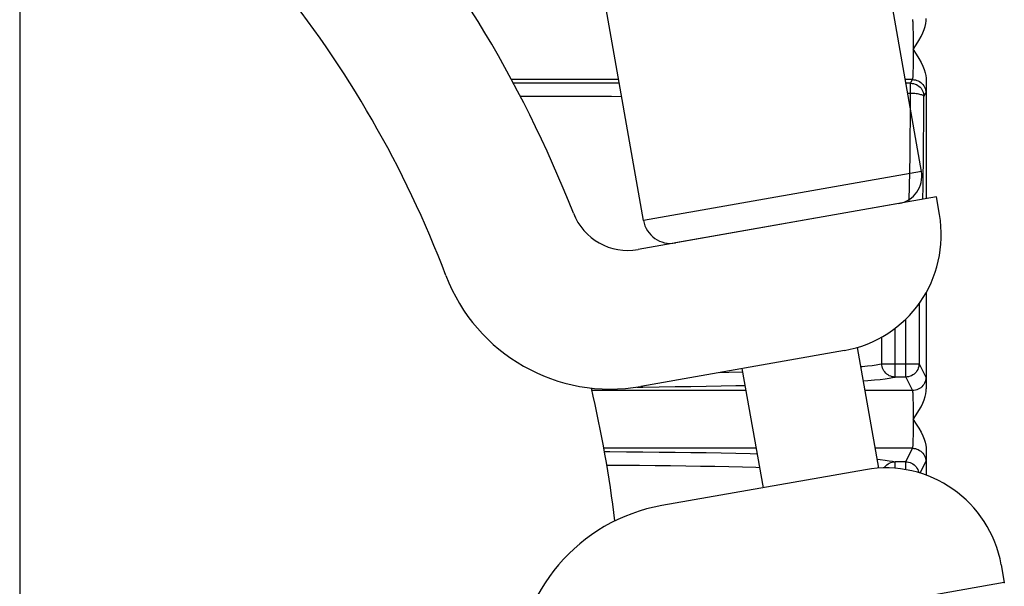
# Model space of a CAD drawing. Extents: x 2 to 36.4, y -1.5 to 23.3.
# Tile 19 of 24: x 27.9 to 30, y 16.6 to 17.8. Entities that reach past the tile are written whole.
import ezdxf

# ---------------------------------------------------------------- set-up
doc = ezdxf.new("R2010")
doc.units = 0
doc.header["$LTSCALE"] = 0.5
doc.header["$MEASUREMENT"] = 0
doc.layers.get('0').update_dxf_attribs({"linetype": 'CONTINUOUS'})

msp = doc.modelspace()

# ---------------------------------------------------------------- linework, layer by layer
at = {"linetype": 'Continuous'}
for p, q in [((29.8386, 17.4615), (29.6401, 18.5872)), ((29.2379, 17.3556), (29.0394, 18.4813)), ((29.8386, 17.4615), (29.2379, 17.3556)), ((29.79, 17.392), (29.3074, 17.3069))]:
    msp.add_line(p, q, dxfattribs=at)
for p, q in [((27.8903, 18.3694), (27.8903, 13.3153)), ((29.8192, 17.7892), (29.8193, 17.7887)), ((29.8193, 17.7887), (29.8194, 17.7877)), ((29.8194, 17.7877), (29.8196, 17.7862)), ((29.8196, 17.7862), (29.8197, 17.7842)), ((29.8481, 17.7806), (29.8489, 17.7863)), ((29.8489, 17.7863), (29.8491, 17.7916)), ((29.8197, 17.7842), (29.8199, 17.7817)), ((29.8199, 17.7817), (29.82, 17.7787)), ((29.82, 17.7787), (29.8201, 17.7753)), ((29.8201, 17.7753), (29.8202, 17.7715)), ((29.8202, 17.7715), (29.8203, 17.7673)), ((29.8203, 17.7673), (29.8204, 17.7627)), ((29.8418, 17.7605), (29.8447, 17.7678)), ((29.8447, 17.7678), (29.8468, 17.7745)), ((29.8468, 17.7745), (29.8481, 17.7806)), ((29.8204, 17.7627), (29.8205, 17.7579)), ((29.8205, 17.7579), (29.8206, 17.7527)), ((29.8206, 17.7527), (29.8206, 17.7473)), ((29.8206, 17.7473), (29.8207, 17.7418)), ((29.8273, 17.7345), (29.8331, 17.7438)), ((29.8331, 17.7438), (29.838, 17.7525)), ((29.838, 17.7525), (29.8418, 17.7605)), ((29.8207, 17.7418), (29.8207, 17.7361)), ((29.8207, 17.7361), (29.8207, 17.7303)), ((29.8207, 17.7244), (29.8273, 17.7345)), ((29.8207, 17.7303), (29.8207, 17.7189)), ((29.8207, 17.7244), (29.8273, 17.7144)), ((29.8207, 17.708), (29.8206, 17.6976)), ((29.8207, 17.7189), (29.8207, 17.708)), ((29.8273, 17.7144), (29.8331, 17.7051)), ((29.8331, 17.7051), (29.838, 17.6964)), ((29.8203, 17.6794), (29.8202, 17.6756)), ((29.8204, 17.6836), (29.8203, 17.6794)), ((29.8205, 17.6927), (29.8204, 17.688)), ((29.8204, 17.688), (29.8204, 17.6836)), ((29.8206, 17.6976), (29.8205, 17.6927)), ((29.838, 17.6964), (29.8418, 17.6884)), ((29.8418, 17.6884), (29.8447, 17.6811)), ((29.8447, 17.6811), (29.8468, 17.6744)), ((29.1843, 17.6597), (28.9528, 17.6597)), ((29.8192, 17.6597), (29.8037, 17.6597)), ((29.8151, 17.6516), (29.8192, 17.6597)), ((29.8193, 17.6601), (29.8192, 17.6597)), ((29.8192, 17.6597), (29.8224, 17.6595)), ((29.8194, 17.661), (29.8193, 17.6601)), ((29.8196, 17.6624), (29.8194, 17.661)), ((29.8197, 17.6642), (29.8196, 17.6624)), ((29.8198, 17.6664), (29.8197, 17.6642)), ((29.8199, 17.6691), (29.8198, 17.6664)), ((29.8201, 17.6722), (29.8199, 17.6691)), ((29.8202, 17.6756), (29.8201, 17.6722)), ((29.8224, 17.6595), (29.8256, 17.6589)), ((29.8256, 17.6589), (29.8287, 17.658)), ((29.8287, 17.658), (29.8317, 17.6568)), ((29.8468, 17.6744), (29.8481, 17.6682)), ((29.8481, 17.6682), (29.8489, 17.6625)), ((29.8489, 17.6625), (29.8491, 17.6573)), ((29.8491, 17.6573), (29.849, 17.6526)), ((29.8491, 17.6573), (29.8491, 17.4025)), ((28.9566, 17.6525), (28.9613, 17.6526)), ((28.9613, 17.6526), (28.9965, 17.6527)), ((28.9965, 17.6527), (29.0319, 17.6528)), ((29.0319, 17.6528), (29.0673, 17.6528)), ((29.0673, 17.6528), (29.1027, 17.6527)), ((29.1027, 17.6527), (29.138, 17.6526)), ((29.138, 17.6526), (29.1731, 17.6525)), ((29.1731, 17.6525), (29.1856, 17.6524)), ((29.8151, 17.6516), (29.8051, 17.6516)), ((29.8151, 17.6298), (29.8151, 17.6516)), ((29.8151, 17.6516), (29.8184, 17.6514)), ((29.8184, 17.6514), (29.8216, 17.6509)), ((29.8216, 17.6509), (29.8247, 17.65)), ((29.8247, 17.65), (29.8277, 17.6488)), ((29.8277, 17.6488), (29.8305, 17.6472)), ((29.8305, 17.6472), (29.8331, 17.6453)), ((29.8317, 17.6568), (29.8345, 17.6552)), ((29.8331, 17.6453), (29.8355, 17.6432)), ((29.8345, 17.6552), (29.8371, 17.6534)), ((29.8355, 17.6432), (29.8377, 17.6408)), ((29.8371, 17.6534), (29.8396, 17.6512)), ((29.8377, 17.6408), (29.8396, 17.6381)), ((29.8396, 17.6512), (29.8417, 17.6488)), ((29.8396, 17.6381), (29.8411, 17.6353)), ((29.8417, 17.6488), (29.8436, 17.6462)), ((29.8436, 17.6462), (29.8452, 17.6433)), ((29.8452, 17.6433), (29.8464, 17.6403)), ((29.8464, 17.6403), (29.8473, 17.6372)), ((29.8473, 17.6372), (29.8478, 17.634)), ((29.8485, 17.6358), (29.8484, 17.6338)), ((29.8486, 17.6383), (29.8485, 17.6358)), ((29.8487, 17.6412), (29.8486, 17.6383)), ((29.8488, 17.6446), (29.8487, 17.6412)), ((29.8489, 17.6484), (29.8488, 17.6446)), ((29.849, 17.6526), (29.8489, 17.6484)), ((28.9718, 17.6237), (28.999, 17.6238)), ((28.999, 17.6238), (29.033, 17.6239)), ((29.033, 17.6239), (29.067, 17.6239)), ((29.067, 17.6239), (29.101, 17.6239)), ((29.101, 17.6239), (29.1349, 17.6238)), ((29.1349, 17.6238), (29.1686, 17.6236)), ((29.1686, 17.6236), (29.1907, 17.6235)), ((29.8151, 17.6298), (29.8089, 17.6298)), ((29.815, 17.608), (29.8151, 17.6298)), ((29.8183, 17.6298), (29.8151, 17.6298)), ((29.8215, 17.6296), (29.8183, 17.6298)), ((29.8246, 17.6294), (29.8215, 17.6296)), ((29.8275, 17.6291), (29.8246, 17.6294)), ((29.8303, 17.6287), (29.8275, 17.6291)), ((29.833, 17.6283), (29.8303, 17.6287)), ((29.8354, 17.6277), (29.833, 17.6283)), ((29.8375, 17.6271), (29.8354, 17.6277)), ((29.8394, 17.6265), (29.8375, 17.6271)), ((29.841, 17.6258), (29.8394, 17.6265)), ((29.8423, 17.6251), (29.841, 17.6258)), ((29.8411, 17.6353), (29.8424, 17.6323)), ((29.8432, 17.6243), (29.8423, 17.6251)), ((29.8424, 17.6323), (29.8433, 17.6292)), ((29.8438, 17.6235), (29.8432, 17.6243)), ((29.8433, 17.6292), (29.8438, 17.626)), ((29.8438, 17.626), (29.844, 17.6228)), ((29.844, 17.6228), (29.8438, 17.6235)), ((29.8439, 17.6003), (29.844, 17.6228)), ((29.844, 17.6228), (29.848, 17.6308)), ((29.8478, 17.634), (29.848, 17.6308)), ((29.8481, 17.6313), (29.848, 17.6308)), ((29.8483, 17.6323), (29.8481, 17.6313)), ((29.8484, 17.6338), (29.8483, 17.6323)), ((29.8149, 17.5866), (29.815, 17.608)), ((29.8438, 17.5783), (29.8439, 17.6003)), ((29.8147, 17.5656), (29.8149, 17.5866)), ((29.8436, 17.5567), (29.8438, 17.5783)), ((29.8145, 17.5452), (29.8147, 17.5656)), ((29.8434, 17.5356), (29.8436, 17.5567)), ((29.8143, 17.5253), (29.8145, 17.5452)), ((29.8433, 17.515), (29.8434, 17.5356)), ((29.8141, 17.5061), (29.8143, 17.5253)), ((29.843, 17.4951), (29.8433, 17.515)), ((29.8136, 17.4699), (29.8139, 17.4876)), ((29.8139, 17.4876), (29.8141, 17.5061)), ((29.8428, 17.4759), (29.843, 17.4951)), ((29.8133, 17.453), (29.8136, 17.4699)), ((29.8426, 17.4575), (29.8428, 17.4759)), ((29.813, 17.437), (29.8133, 17.453)), ((29.8423, 17.4398), (29.8426, 17.4575)), ((29.8127, 17.4219), (29.813, 17.437)), ((29.8417, 17.407), (29.842, 17.423)), ((29.842, 17.423), (29.8423, 17.4398)), ((29.8709, 17.4063), (29.2265, 17.2927)), ((29.812, 17.3959), (29.8124, 17.4078)), ((29.8124, 17.4078), (29.8127, 17.4219)), ((29.8416, 17.4011), (29.8417, 17.407)), ((29.8776, 17.3682), (29.8709, 17.4063)), ((29.8491, 17.2004), (29.8491, 16.992)), ((29.8334, 17.1759), (29.8334, 17.0463)), ((29.8046, 17.0175), (29.8046, 17.1425)), ((29.753, 17.0463), (29.753, 17.1038)), ((29.7817, 17.0175), (29.7817, 17.1228)), ((29.6721, 17.0748), (29.2325, 16.9973)), ((29.7001, 17.0814), (29.746, 16.8208)), ((29.7074, 17.0399), (29.7102, 17.0402)), ((29.7102, 17.0402), (29.7221, 17.0414)), ((29.7221, 17.0414), (29.7324, 17.0426)), ((29.7324, 17.0426), (29.741, 17.0438)), ((29.741, 17.0438), (29.7478, 17.0451)), ((29.7478, 17.0451), (29.753, 17.0463)), ((29.753, 17.0463), (29.8334, 17.0463)), ((29.7532, 17.0431), (29.753, 17.0463)), ((29.7537, 17.0399), (29.7532, 17.0431)), ((29.8332, 17.0431), (29.8327, 17.0399)), ((29.8334, 17.0463), (29.8332, 17.0431)), ((29.8334, 17.0463), (29.8481, 17.017)), ((29.4029, 17.0273), (29.4227, 17.0277)), ((29.4227, 17.0277), (29.4521, 17.0284)), ((29.4509, 17.0358), (29.4963, 16.7784)), ((29.4521, 17.0284), (29.4522, 17.0284)), ((29.7546, 17.0368), (29.7537, 17.0399)), ((29.7559, 17.0338), (29.7546, 17.0368)), ((29.7574, 17.031), (29.7559, 17.0338)), ((29.7593, 17.0284), (29.7574, 17.031)), ((29.7614, 17.026), (29.7593, 17.0284)), ((29.7638, 17.0238), (29.7614, 17.026)), ((29.7664, 17.0219), (29.7638, 17.0238)), ((29.7692, 17.0204), (29.7664, 17.0219)), ((29.7722, 17.0191), (29.7692, 17.0204)), ((29.7753, 17.0182), (29.7722, 17.0191)), ((29.8141, 17.0191), (29.811, 17.0182)), ((29.8171, 17.0203), (29.8141, 17.0191)), ((29.8199, 17.0219), (29.8171, 17.0203)), ((29.8226, 17.0238), (29.8199, 17.0219)), ((29.825, 17.0259), (29.8226, 17.0238)), ((29.8271, 17.0283), (29.825, 17.0259)), ((29.829, 17.031), (29.8271, 17.0283)), ((29.8306, 17.0338), (29.829, 17.031)), ((29.8318, 17.0368), (29.8306, 17.0338)), ((29.8327, 17.0399), (29.8318, 17.0368)), ((29.3405, 16.9971), (29.3737, 16.9976)), ((29.3737, 16.9976), (29.4062, 16.9982)), ((29.4062, 16.9982), (29.4377, 16.9989)), ((29.4377, 16.9989), (29.4573, 16.9993)), ((29.7128, 17.0094), (29.7229, 17.0101)), ((29.7229, 17.0101), (29.7371, 17.0113)), ((29.7371, 17.0113), (29.7495, 17.0125)), ((29.7495, 17.0125), (29.7602, 17.0137)), ((29.7602, 17.0137), (29.7691, 17.015)), ((29.7691, 17.015), (29.7763, 17.0162)), ((29.7785, 17.0177), (29.7753, 17.0182)), ((29.7763, 17.0162), (29.7817, 17.0175)), ((29.7817, 17.0175), (29.7785, 17.0177)), ((29.8046, 17.0175), (29.7817, 17.0175)), ((29.8078, 17.0176), (29.8046, 17.0175)), ((29.8046, 17.0175), (29.8192, 16.9882)), ((29.811, 17.0182), (29.8078, 17.0176)), ((29.8418, 16.9991), (29.8396, 16.9966)), ((29.8436, 17.0017), (29.8418, 16.9991)), ((29.8452, 17.0045), (29.8436, 17.0017)), ((29.8464, 17.0075), (29.8452, 17.0045)), ((29.8473, 17.0106), (29.8464, 17.0075)), ((29.8479, 17.0138), (29.8473, 17.0106)), ((29.8481, 17.017), (29.8479, 17.0138)), ((29.8481, 17.017), (29.8482, 17.0165)), ((29.8482, 17.0165), (29.8483, 17.0154)), ((29.8483, 17.0154), (29.8484, 17.0136)), ((29.8484, 17.0136), (29.8486, 17.0113)), ((29.8486, 17.0113), (29.8487, 17.0085)), ((29.8487, 17.0085), (29.8488, 17.0051)), ((29.8488, 17.0051), (29.8489, 17.0012)), ((29.8489, 17.0012), (29.849, 16.9969)), ((29.4593, 16.9882), (29.1268, 16.9882)), ((29.2237, 16.9958), (29.2369, 16.9959)), ((29.2369, 16.9959), (29.272, 16.9963)), ((29.272, 16.9963), (29.3065, 16.9967)), ((29.3065, 16.9967), (29.3405, 16.9971)), ((29.8192, 16.9882), (29.7165, 16.9882)), ((29.8224, 16.9884), (29.8192, 16.9882)), ((29.8192, 16.9882), (29.8193, 16.9877)), ((29.8193, 16.9877), (29.8195, 16.9868)), ((29.8195, 16.9868), (29.8196, 16.9853)), ((29.8196, 16.9853), (29.8198, 16.9834)), ((29.8198, 16.9834), (29.8199, 16.981)), ((29.8199, 16.981), (29.82, 16.9781)), ((29.82, 16.9781), (29.8201, 16.9748)), ((29.8256, 16.9889), (29.8224, 16.9884)), ((29.8287, 16.9898), (29.8256, 16.9889)), ((29.8317, 16.991), (29.8287, 16.9898)), ((29.8346, 16.9926), (29.8317, 16.991)), ((29.8372, 16.9945), (29.8346, 16.9926)), ((29.8396, 16.9966), (29.8372, 16.9945)), ((29.8468, 16.9751), (29.8481, 16.9812)), ((29.8481, 16.9812), (29.8489, 16.9868)), ((29.8489, 16.9868), (29.8491, 16.992)), ((29.849, 16.9969), (29.8491, 16.992)), ((29.8201, 16.9748), (29.8202, 16.9712)), ((29.8202, 16.9712), (29.8203, 16.9671)), ((29.8203, 16.9671), (29.8204, 16.9627)), ((29.8204, 16.9627), (29.8205, 16.958)), ((29.8205, 16.958), (29.8206, 16.9531)), ((29.838, 16.9535), (29.8418, 16.9613)), ((29.8418, 16.9613), (29.8447, 16.9685)), ((29.8447, 16.9685), (29.8468, 16.9751)), ((29.8206, 16.9531), (29.8206, 16.9479)), ((29.8206, 16.9479), (29.8207, 16.9426)), ((29.8207, 16.9426), (29.8207, 16.9315)), ((29.8207, 16.9259), (29.8274, 16.9358)), ((29.8274, 16.9358), (29.8332, 16.9449)), ((29.8332, 16.9449), (29.838, 16.9535)), ((29.8207, 16.9315), (29.8207, 16.9203)), ((29.8207, 16.9259), (29.8274, 16.916)), ((29.8207, 16.9203), (29.8207, 16.9092)), ((29.8274, 16.916), (29.8332, 16.9069)), ((29.8205, 16.8938), (29.8204, 16.8891)), ((29.8206, 16.8987), (29.8205, 16.8938)), ((29.8207, 16.9092), (29.8206, 16.9039)), ((29.8206, 16.9039), (29.8206, 16.8987)), ((29.8332, 16.9069), (29.838, 16.8984)), ((29.838, 16.8984), (29.8418, 16.8905)), ((29.8199, 16.8708), (29.8198, 16.8684)), ((29.82, 16.8737), (29.8199, 16.8708)), ((29.8201, 16.877), (29.82, 16.8737)), ((29.8202, 16.8806), (29.8201, 16.877)), ((29.8203, 16.8847), (29.8202, 16.8806)), ((29.8204, 16.8891), (29.8203, 16.8847)), ((29.8418, 16.8905), (29.8447, 16.8833)), ((29.8447, 16.8833), (29.8468, 16.8767)), ((29.8468, 16.8767), (29.8481, 16.8706)), ((29.8481, 16.8706), (29.8489, 16.865)), ((29.4812, 16.8636), (29.1526, 16.8636)), ((29.1539, 16.8565), (29.1654, 16.8564)), ((29.1654, 16.8564), (29.2013, 16.8562)), ((29.2013, 16.8562), (29.2369, 16.8559)), ((29.2369, 16.8559), (29.272, 16.8556)), ((29.272, 16.8556), (29.3065, 16.8552)), ((29.3065, 16.8552), (29.3405, 16.8547)), ((29.3405, 16.8547), (29.3737, 16.8542)), ((29.3737, 16.8542), (29.4062, 16.8536)), ((29.4062, 16.8536), (29.4378, 16.853)), ((29.4378, 16.853), (29.4684, 16.8523)), ((29.4684, 16.8523), (29.4833, 16.8519)), ((29.8192, 16.8636), (29.7385, 16.8636)), ((29.8046, 16.8344), (29.8192, 16.8636)), ((29.8193, 16.8641), (29.8192, 16.8636)), ((29.8192, 16.8636), (29.8224, 16.8635)), ((29.8195, 16.865), (29.8193, 16.8641)), ((29.8196, 16.8665), (29.8195, 16.865)), ((29.8198, 16.8684), (29.8196, 16.8665)), ((29.8224, 16.8635), (29.8256, 16.8629)), ((29.8256, 16.8629), (29.8287, 16.862)), ((29.8287, 16.862), (29.8317, 16.8608)), ((29.8317, 16.8608), (29.8346, 16.8592)), ((29.8346, 16.8592), (29.8372, 16.8573)), ((29.8372, 16.8573), (29.8396, 16.8552)), ((29.8396, 16.8552), (29.8418, 16.8528)), ((29.8418, 16.8528), (29.8436, 16.8501)), ((29.8436, 16.8501), (29.8452, 16.8473)), ((29.8489, 16.8506), (29.8488, 16.8467)), ((29.8489, 16.865), (29.8491, 16.8598)), ((29.849, 16.855), (29.8489, 16.8506)), ((29.8491, 16.8598), (29.849, 16.855)), ((29.8491, 16.8598), (29.8491, 16.8056)), ((29.1589, 16.8275), (29.1612, 16.8275)), ((29.1612, 16.8275), (29.1957, 16.8273)), ((29.1957, 16.8273), (29.2298, 16.827)), ((29.7427, 16.84), (29.7495, 16.8393)), ((29.7495, 16.8393), (29.7602, 16.8381)), ((29.7602, 16.8381), (29.7691, 16.8369)), ((29.7614, 16.8259), (29.7638, 16.828)), ((29.7638, 16.828), (29.7664, 16.8299)), ((29.7664, 16.8299), (29.7692, 16.8315)), ((29.7691, 16.8369), (29.7763, 16.8356)), ((29.7692, 16.8315), (29.7722, 16.8327)), ((29.7722, 16.8327), (29.7753, 16.8336)), ((29.7753, 16.8336), (29.7785, 16.8342)), ((29.7763, 16.8356), (29.7817, 16.8344)), ((29.7785, 16.8342), (29.7817, 16.8344)), ((29.7817, 16.8204), (29.7817, 16.8344)), ((29.8046, 16.8344), (29.7817, 16.8344)), ((29.8046, 16.8175), (29.8046, 16.8344)), ((29.8046, 16.8344), (29.8078, 16.8342)), ((29.8078, 16.8342), (29.811, 16.8336)), ((29.811, 16.8336), (29.8141, 16.8327)), ((29.8141, 16.8327), (29.8171, 16.8315)), ((29.8171, 16.8315), (29.8199, 16.8299)), ((29.8199, 16.8299), (29.8226, 16.828)), ((29.8226, 16.828), (29.825, 16.8259)), ((29.8357, 16.8101), (29.8481, 16.8348)), ((29.8452, 16.8473), (29.8464, 16.8443)), ((29.8464, 16.8443), (29.8473, 16.8412)), ((29.8473, 16.8412), (29.8479, 16.838)), ((29.8479, 16.838), (29.8481, 16.8348)), ((29.8482, 16.8353), (29.8481, 16.8348)), ((29.8483, 16.8365), (29.8482, 16.8353)), ((29.8484, 16.8382), (29.8483, 16.8365)), ((29.8486, 16.8405), (29.8484, 16.8382)), ((29.8487, 16.8433), (29.8486, 16.8405)), ((29.8488, 16.8467), (29.8487, 16.8433)), ((29.2298, 16.827), (29.2635, 16.8267)), ((29.2635, 16.8267), (29.2967, 16.8263)), ((29.7175, 16.8174), (29.2779, 16.7399)), ((29.2967, 16.8263), (29.3293, 16.8258)), ((29.3293, 16.8258), (29.3612, 16.8253)), ((29.3612, 16.8253), (29.3924, 16.8247)), ((29.3924, 16.8247), (29.4227, 16.8241)), ((29.4227, 16.8241), (29.4521, 16.8234)), ((29.4521, 16.8234), (29.4806, 16.8227)), ((29.4806, 16.8227), (29.4885, 16.8224)), ((29.7577, 16.8212), (29.7593, 16.8234)), ((29.7593, 16.8234), (29.7614, 16.8259)), ((29.825, 16.8259), (29.8271, 16.8235)), ((29.8271, 16.8235), (29.829, 16.8208)), ((29.829, 16.8208), (29.8306, 16.818)), ((29.8306, 16.818), (29.8318, 16.815)), ((29.8318, 16.815), (29.8327, 16.8119)), ((29.8327, 16.8119), (29.8329, 16.811)), ((30.0109, 16.6119), (30.0176, 16.5738)), ((30.0176, 16.5738), (29.3733, 16.4602))]:
    msp.add_line(p, q)
for centre, radius, start, end in [((26.6236, 16.4046), 2.6458, 21.4277, 61.3966), ((26.6236, 16.4046), 2.3405, 20.8192, 57.2355), ((29.2045, 17.4174), 0.1267, 201.4277, 280), ((29.6281, 17.3242), 0.2533, 280, 10), ((29.1665, 17.3715), 0.38, 200.8192, 280), ((26.6236, 16.4046), 2.5703, 6.7492, 13.2508), ((29.7615, 16.5679), 0.2533, 10, 100), ((29.3439, 16.3657), 0.38, 100, 179.1808)]:
    msp.add_arc(centre, radius, start, end)
for centre, start, end in [((29.7795, 17.4511), 280, 10), ((29.297, 17.366), 190, 280)]:
    msp.add_arc(centre, 0.06, start, end, dxfattribs=at)
at = {"linetype": 'ByBlock'}
msp.add_point((30.0176, 16.5738), dxfattribs=at)

doc.saveas('drawing.dxf')
